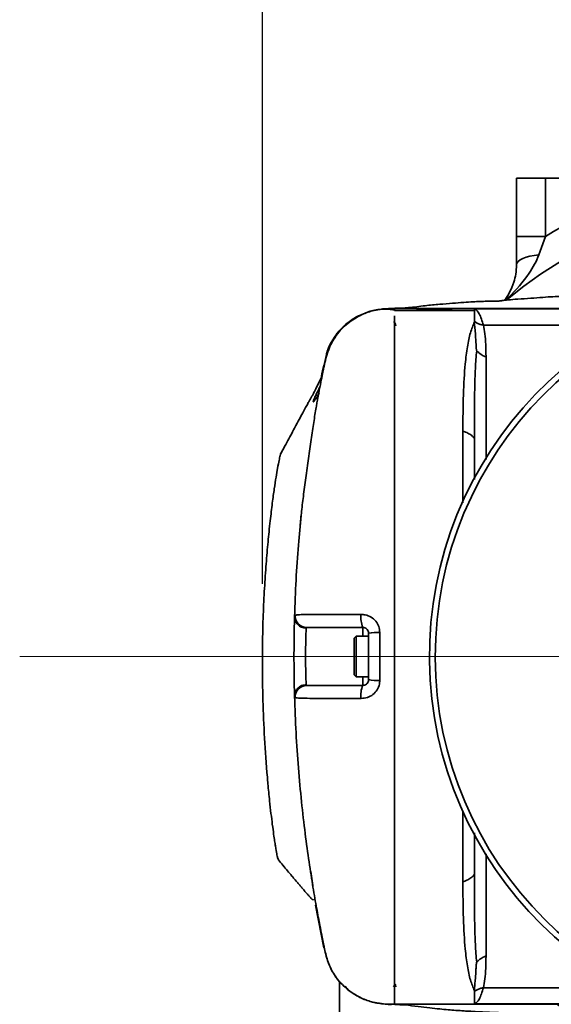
# Model space of a CAD drawing. Header units: millimetres. Extents: x 6316 to 18291, y -19059 to -9021.
# Tile 58 of 144: x 7746 to 7838, y -11853 to -11683. Entities that reach past the tile are written whole.
import ezdxf

# ---------------------------------------------------------------- set-up
doc = ezdxf.new("R2010")
doc.units = ezdxf.units.MM
doc.header["$LTSCALE"] = 10
doc.header["$PDSIZE"] = -1
doc.linetypes.add('CENTER', pattern=[50.8, 31.75, -6.35, 6.35, -6.35])
doc.layers.get('Defpoints').update_dxf_attribs({"true_color": 0x5e5e5e})
doc.layers.add('cen', color=2, linetype='CENTER', lineweight=18)
doc.layers.add('中心线层', color=1, linetype='CENTER')
doc.dimstyles.new('ISO-25', dxfattribs={"dimscale": 20, "dimtxt": 4, "dimasz": 3.05, "dimexe": 3, "dimexo": 0.625, "dimtad": 1, "dimdec": 0, "dimtxsty": 'Standard', "dimcen": 2.5, "dimclrd": 1, "dimclre": 1, "dimclrt": 4, "dimadec": 1, "dimazin": 2, "dimtfac": 1, "dimtdec": 0, "dimtmove": 0, "dimatfit": 0, "dimfxl": 1, "dimarcsym": 0})

# ---------------------------------------------------------------- blocks, each defined once
blk = doc.blocks.new('*D146')
at = {"layer": 'Defpoints', "color": 0, "linetype": 'ByBlock', "lineweight": 20, "transparency": 16777216}
for p in [(7975.41, -11645.57), (7787.82, -11792.73), (7975.41, -11792.73)]:
    blk.add_point(p, dxfattribs=at)
at = {"layer": '中心线层', "color": 1, "linetype": 'ByBlock', "lineweight": -2, "transparency": 16777216}
for p, q in [((7787.82, -11780.23), (7787.82, -11585.57)), ((7975.41, -11780.23), (7975.41, -11585.57)), ((7848.82, -11645.57), (7914.41, -11645.57))]:
    blk.add_line(p, q, dxfattribs=at)
at = {"layer": '中心线层', "color": 1, "linetype": 'ByBlock', "lineweight": 20, "transparency": 16777216}
for points in [[(7848.82, -11635.41), (7848.82, -11655.74), (7787.82, -11645.57)], [(7914.41, -11635.41), (7914.41, -11655.74), (7975.41, -11645.57)]]:
    blk.add_solid(points, dxfattribs=at)
at = {"layer": '中心线层', "color": 4, "linetype": 'ByBlock', "lineweight": 20, "transparency": 16777216, "insert": (7881.61, -11593.07), "char_height": 80, "attachment_point": 5}
blk.add_mtext('188', dxfattribs=at)

msp = doc.modelspace()

# ---------------------------------------------------------------- linework, layer by layer
at = {"color": 7, "linetype": 'Continuous', "lineweight": 35}
for p, q in [((7831.61, -11720.31), (7831.61, -11710.23)), ((7831.61, -11710.23), (7836.61, -11710.23)), ((7836.61, -11710.23), (7836.61, -11720.31)), ((7860.65, -11710.23), (7836.61, -11710.23)), ((7836.61, -11720.31), (7831.61, -11720.31)), ((7836.61, -11720.31), (7835.47, -11723.48)), ((7804.56, -11733.96), (7804.56, -11733.96)), ((7807.79, -11732.9), (7807.79, -11732.9)), ((7807.79, -11732.9), (7807.79, -11732.9)), ((7807.79, -11732.9), (7807.79, -11732.9)), ((7807.79, -11732.9), (7807.79, -11732.9)), ((7807.79, -11732.9), (7807.79, -11732.9)), ((7810.61, -11732.73), (7824.36, -11732.73)), ((7810.61, -11733.06), (7810.61, -11733)), ((7824.36, -11733.07), (7810.61, -11733.07)), ((7848.36, -11732.73), (7824.36, -11732.73)), ((7824.36, -11732.79), (7848.36, -11732.79)), ((7824.36, -11732.8), (7824.36, -11732.79)), ((7828.5, -11732.73), (7829.36, -11732.73)), ((7824.36, -11735.05), (7824.36, -11734.93)), ((7848.36, -11735.58), (7825.91, -11735.58)), ((7798.96, -11740.53), (7798.96, -11740.53)), ((7798.96, -11740.53), (7798.96, -11740.53)), ((7798.49, -11742.48), (7798.49, -11742.48)), ((7798.09, -11744.44), (7798.09, -11744.43)), ((7798.09, -11744.44), (7798.09, -11744.44)), ((7798.09, -11744.44), (7798.09, -11744.44)), ((7798.09, -11744.44), (7798.09, -11744.44)), ((7798.09, -11744.44), (7798.09, -11744.44)), ((7795.44, -11787.73), (7795.36, -11787.84)), ((7805.11, -11789.23), (7805.11, -11787.73)), ((7803.96, -11789.23), (7803.61, -11789.58)), ((7803.61, -11792.57), (7803.61, -11789.58)), ((7806.11, -11789.23), (7803.96, -11789.23)), ((7803.96, -11789.23), (7803.96, -11792.55)), ((7806.11, -11796.73), (7806.11, -11788.73)), ((7803.61, -11795.88), (7803.61, -11792.57)), ((7803.96, -11792.55), (7803.96, -11796.23)), ((7803.61, -11795.88), (7803.96, -11796.23)), ((7803.96, -11796.23), (7806.11, -11796.23)), ((7805.11, -11797.73), (7805.11, -11796.23)), ((7795.36, -11797.61), (7795.44, -11797.73)), ((7790.58, -11827.83), (7790.57, -11827.83)), ((7796.11, -11829.75), (7796.16, -11830.1)), ((7796.16, -11829.8), (7796.5, -11832.25)), ((7796.97, -11835.61), (7798.39, -11842.98)), ((7796.97, -11835.61), (7796.97, -11835.61)), ((7797.07, -11835.61), (7797.07, -11835.61)), ((7797.07, -11835.61), (7797.07, -11835.61)), ((7797.17, -11836.2), (7797.17, -11836.19)), ((7798.39, -11842.98), (7798.39, -11842.98)), ((7798.49, -11842.98), (7798.49, -11842.98)), ((7824.36, -11850.52), (7824.36, -11850.4)), ((7825.92, -11849.87), (7848.36, -11849.87)), ((7807.79, -11852.55), (7807.79, -11852.55)), ((7807.79, -11852.55), (7807.79, -11852.55)), ((7807.79, -11852.55), (7807.79, -11852.55)), ((7807.79, -11852.55), (7807.79, -11852.55)), ((7810.61, -11852.73), (7810.61, -11852.73)), ((7810.61, -11852.73), (7824.36, -11852.73)), ((7824.36, -11852.66), (7824.36, -11852.65)), ((7848.36, -11852.66), (7824.36, -11852.66)), ((7848.36, -11852.73), (7824.36, -11852.73))]:
    msp.add_line(p, q, dxfattribs=at)
at = {"color": 7, "linetype": 'Continuous', "lineweight": 35, "flags": 128}
for points in [[(7835.47, -11723.48), (7834.68, -11723.57), (7833.94, -11723.7), (7833.27, -11723.88), (7832.69, -11724.1), (7832.23, -11724.35), (7831.89, -11724.62), (7831.68, -11724.91), (7831.61, -11725.2)], [(7810.61, -11732.73), (7810.61, -11732.73)], [(7810.61, -11732.73), (7810.61, -11732.73)], [(7824.36, -11735.05), (7824.38, -11735.49), (7824.42, -11736), (7824.47, -11736.54), (7824.52, -11737.15), (7824.54, -11737.42), (7824.56, -11737.72), (7824.59, -11738.07), (7824.61, -11738.47), (7824.65, -11738.97), (7824.66, -11739.12), (7824.66, -11739.16), (7824.66, -11739.18), (7824.66, -11739.19), (7824.66, -11739.19), (7824.66, -11739.19), (7824.66, -11739.19), (7824.66, -11739.19), (7824.66, -11739.19), (7824.66, -11739.19), (7824.66, -11739.19), (7824.66, -11739.19), (7824.66, -11739.19), (7824.67, -11739.33), (7824.68, -11739.46), (7824.69, -11739.57), (7824.72, -11739.87), (7824.74, -11739.96), (7824.75, -11739.98), (7824.75, -11739.99), (7824.75, -11739.99), (7824.75, -11739.99), (7824.75, -11739.99)], [(7810.69, -11849.25), (7810.74, -11849.34), (7810.81, -11849.72)], [(7810.61, -11852.73), (7810.61, -11852.73)], [(7810.61, -11852.73), (7810.61, -11852.73)]]:
    msp.add_lwpolyline(points, dxfattribs=at)
at = {"color": 7, "linetype": 'Continuous', "lineweight": 35}
for centre, radius, start, end in [((7881.11, -11792.73), 85, 103.9306, 121.5693), ((7881.11, -11792.73), 80, 50.4481, 129.6372), ((7881.61, -11792.73), 65, 91.3223, 88.6777), ((7881.61, -11792.73), 64, 90.2935, 89.7065), ((7809.81, -11735.73), 1, 359.7048, 52.6073), ((8049.91, -11794.77), 256.9, 168.2542, 168.7003), ((7795.45, -11785.74), 1.99, 176.7529, 269.6107), ((7809.19, -11786.08), 4.39, 172.1561, 201.9748), ((7807.58, -11795.64), 7.06, 86.1615, 101.9875), ((7807.58, -11789.8), 7.08, 258.0372, 273.8307), ((7795.45, -11799.72), 1.99, 90.3886, 183.2495), ((7809.18, -11799.37), 4.39, 158.0168, 187.8512), ((7796.22, -11835.76), 0.857, 9.9779, 10.1089)]:
    msp.add_arc(centre, radius, start, end, dxfattribs=at)
for points, knots in [([(7831.61, -11725.2), (7831.61, -11724.42), (7831.61, -11722.83), (7831.61, -11721.16), (7831.61, -11720.31)], [0, 0, 0, 0, 0.491769, 1, 1, 1, 1]), ([(7835.47, -11723.48), (7835.24, -11724.03), (7834.76, -11725.14), (7833.12, -11727.68), (7831.41, -11729.72), (7829.91, -11731.12), (7829.73, -11731.29)], [0, 0, 0, 0, 0.179293, 0.36196, 0.922838, 1, 1, 1, 1]), ([(7829.51, -11731.31), (7829.83, -11730.87), (7830.49, -11729.95), (7831.12, -11728.4), (7831.53, -11726.82), (7831.58, -11725.74), (7831.61, -11725.2)], [0, 0, 0, 0, 0.283396, 0.5890953, 0.7949355, 1, 1, 1, 1]), ([(7841.8, -11730.77), (7841.8, -11730.75), (7841.85, -11730.65), (7841.32, -11730.68), (7840.56, -11730.62), (7839.42, -11730.61), (7837.96, -11730.67), (7836.19, -11730.79), (7834.14, -11730.95), (7831.89, -11731.1), (7830.23, -11731.23), (7829.25, -11731.33), (7828.9, -11731.4), (7828.67, -11731.44), (7828.39, -11731.46), (7828.17, -11731.47), (7827.95, -11731.47), (7827.76, -11731.47), (7827.56, -11731.47), (7827.28, -11731.46), (7826.75, -11731.47), (7826.05, -11731.48), (7825.14, -11731.52), (7823.91, -11731.58), (7822.36, -11731.68), (7820.45, -11731.82), (7818.25, -11732), (7815.71, -11732.24), (7813.19, -11732.61), (7811.43, -11732.66), (7810.64, -11732.69)], [0, 0, 0, 0, 0.01559, 0.074097, 0.133079, 0.19906, 0.263754, 0.327432, 0.390327, 0.451023, 0.50357, 0.547486, 0.564005, 0.576795, 0.581506, 0.585234, 0.588223, 0.589583, 0.590944, 0.593889, 0.59753, 0.608106, 0.623873, 0.645141, 0.682278, 0.729633, 0.787433, 0.855986, 0.935492, 1, 1, 1, 1]), ([(7804.94, -11733.78), (7804.1, -11734.24), (7802.44, -11735.17), (7800.46, -11737.32), (7799.06, -11739.88), (7798.64, -11741.78), (7798.44, -11742.72)], [0, 0, 0, 0, 0.252042, 0.503821, 0.753549, 1, 1, 1, 1]), ([(7804.53, -11733.94), (7804.48, -11733.96), (7803.77, -11734.24), (7802.55, -11735.14), (7800.95, -11736.59), (7799.72, -11738.37), (7799.05, -11739.78), (7798.86, -11740.57), (7798.84, -11740.67)], [0, 0, 0, 0, 0.017451, 0.254253, 0.492128, 0.72912, 0.966904, 1, 1, 1, 1]), ([(7804.1, -11734.18), (7803.58, -11734.49), (7802.44, -11735.17), (7800.96, -11736.6), (7799.85, -11738.17), (7799.22, -11739.45), (7799.01, -11740.13), (7798.94, -11740.35)], [0, 0, 0, 0, 0.220289, 0.482042, 0.742826, 0.915805, 1, 1, 1, 1]), ([(7804.56, -11733.97), (7804.53, -11733.98), (7803.83, -11734.26), (7803.13, -11734.72), (7802.58, -11735.25), (7802.54, -11735.28)], [0, 0, 0, 0, 0.046382, 0.936285, 1, 1, 1, 1]), ([(7810.61, -11732.73), (7809.91, -11732.73), (7808.51, -11732.75), (7806.44, -11733.12), (7805.18, -11733.69), (7804.56, -11733.97)], [0, 0, 0, 0, 0.336884, 0.673442, 1, 1, 1, 1]), ([(7806.38, -11733.24), (7806.3, -11733.26), (7805.93, -11733.36), (7805.28, -11733.6), (7804.75, -11733.88), (7804.57, -11733.97)], [0, 0, 0, 0, 0.141636, 0.700736, 1, 1, 1, 1]), ([(7807.29, -11733), (7806.98, -11733.05), (7806.42, -11733.15), (7805.89, -11733.38), (7805.65, -11733.49)], [0, 0, 0, 0, 0.5403611, 1, 1, 1, 1]), ([(7807.79, -11732.9), (7807.76, -11732.91), (7807.73, -11732.91), (7807.48, -11732.96), (7807.16, -11733.01), (7806.71, -11733.14), (7806.55, -11733.19)], [0, 0, 0, 0, 0.326647, 0.378382, 0.774361, 1, 1, 1, 1]), ([(7810.71, -11733.02), (7810.14, -11732.93), (7809, -11732.75), (7807.84, -11732.92), (7807.27, -11733)], [0, 0, 0, 0, 0.50635, 1, 1, 1, 1]), ([(7807.29, -11733), (7807.94, -11732.89), (7808.98, -11732.73), (7810.03, -11732.73), (7810.43, -11732.73)], [0, 0, 0, 0, 0.620076, 1, 1, 1, 1]), ([(7810.61, -11850.28), (7810.61, -11849.92), (7810.61, -11848.96), (7810.61, -11846.57), (7810.61, -11843.26), (7810.61, -11839.28), (7810.61, -11834.71), (7810.61, -11829.62), (7810.61, -11824.06), (7810.61, -11818.1), (7810.61, -11811.82), (7810.61, -11805.43), (7810.61, -11799.04), (7810.61, -11792.77), (7810.61, -11786.52), (7810.61, -11780.38), (7810.61, -11774.2), (7810.61, -11768.06), (7810.61, -11762.06), (7810.61, -11756.44), (7810.61, -11751.29), (7810.61, -11746.67), (7810.61, -11742.62), (7810.61, -11739.2), (7810.61, -11736.5), (7810.61, -11734.72), (7810.61, -11734.17), (7810.61, -11733.99)], [0, 0, 0, 0, 0.025095, 0.067265, 0.10957, 0.15174, 0.193909, 0.236212, 0.278382, 0.320567, 0.362887, 0.405073, 0.444598, 0.484123, 0.522919, 0.561818, 0.600612, 0.642795, 0.685113, 0.727295, 0.769459, 0.811757, 0.85392, 0.896083, 0.93838, 0.980542, 1, 1, 1, 1]), ([(7810.61, -11848.26), (7810.61, -11848.22), (7810.61, -11847.35), (7810.61, -11844.75), (7810.61, -11840.45), (7810.61, -11835.24), (7810.61, -11829.32), (7810.61, -11822.77), (7810.61, -11815.72), (7810.61, -11808.26), (7810.61, -11800.54), (7810.61, -11792.69), (7810.61, -11784.84), (7810.61, -11777.13), (7810.61, -11769.68), (7810.61, -11762.62), (7810.61, -11756.08), (7810.61, -11750.17), (7810.61, -11744.98), (7810.61, -11740.6), (7810.61, -11737.16), (7810.61, -11734.93), (7810.61, -11734.24), (7810.61, -11734.01)], [0, 0, 0, 0, 0.002294, 0.053664, 0.104669, 0.155926, 0.20711, 0.258156, 0.309515, 0.360536, 0.411727, 0.462975, 0.513986, 0.565259, 0.61637, 0.667497, 0.718772, 0.769765, 0.821027, 0.872201, 0.923219, 0.974575, 1, 1, 1, 1]), ([(7810.79, -11732.73), (7811.59, -11732.73), (7813.12, -11732.73), (7815.47, -11732.78), (7817.62, -11732.87), (7819.34, -11732.98), (7820.1, -11733.05), (7820.35, -11733.07)], [0, 0, 0, 0, 0.2644978, 0.5070492, 0.7171727, 0.9047444, 1, 1, 1, 1]), ([(7821.39, -11733.07), (7820.82, -11733.03), (7819.14, -11732.91), (7817.45, -11732.86), (7816.33, -11732.82)], [0, 0, 0, 0, 0.340218, 1, 1, 1, 1]), ([(7824.36, -11734.93), (7824.36, -11734.39), (7824.36, -11733.3), (7824.36, -11732.96), (7824.36, -11732.8)], [0, 0, 0, 0, 0.5077378, 1, 1, 1, 1]), ([(7824.36, -11732.8), (7824.36, -11732.8), (7824.36, -11732.8), (7824.36, -11732.8), (7824.36, -11732.8), (7824.37, -11732.8), (7824.38, -11732.8), (7824.41, -11732.81), (7824.7, -11732.95), (7825.26, -11733.52), (7825.69, -11734.87), (7825.91, -11735.58)], [0, 0, 0, 0, 0.0000126, 0.0000926, 0.0003041, 0.0010921, 0.0041321, 0.0160748, 0.0634161, 0.502904, 1, 1, 1, 1]), ([(7829.36, -11732.73), (7829.42, -11732.73), (7829.55, -11732.73), (7830.68, -11732.73), (7832.75, -11732.73), (7834.73, -11732.73), (7835.72, -11732.73)], [0, 0, 0, 0, 0.195744, 0.396596, 0.695805, 1, 1, 1, 1]), ([(7835.72, -11732.73), (7836.84, -11732.73), (7839.09, -11732.73), (7841.75, -11732.73), (7843.34, -11732.73), (7844, -11732.73), (7844.23, -11732.73), (7844.32, -11732.73), (7844.34, -11732.73), (7844.35, -11732.73)], [0, 0, 0, 0, 0.307277, 0.615348, 0.815386, 0.910134, 0.957768, 0.981121, 1, 1, 1, 1]), ([(7822.36, -11753.92), (7822.38, -11751.75), (7822.41, -11747.41), (7822.7, -11742.71), (7823.13, -11739.27), (7823.63, -11736.82), (7824.12, -11735.64), (7824.36, -11735.05)], [0, 0, 0, 0, 0.250127, 0.500055, 0.66664, 0.833293, 1, 1, 1, 1]), ([(7824.36, -11734.93), (7824.44, -11734.99), (7824.66, -11735.17), (7825.09, -11735.35), (7825.53, -11735.53), (7825.81, -11735.57), (7825.91, -11735.58)], [0, 0, 0, 0, 0.17434, 0.5, 0.82566, 1, 1, 1, 1]), ([(7825.91, -11735.58), (7826.01, -11736.07), (7826.2, -11737.08), (7826.33, -11738.89), (7826.35, -11740.31), (7826.36, -11741.02)], [0, 0, 0, 0, 0.320204, 0.660702, 1, 1, 1, 1]), ([(7799.16, -11740.05), (7799.11, -11740.16), (7798.76, -11740.93), (7798.61, -11741.76), (7798.49, -11742.48)], [0, 0, 0, 0, 0.147464, 1, 1, 1, 1]), ([(7824.75, -11740), (7824.67, -11740.99), (7824.49, -11742.97), (7824.39, -11746.77), (7824.37, -11750.34), (7824.36, -11753.28), (7824.36, -11754.62), (7824.36, -11755.21)], [0, 0, 0, 0, 0.251421, 0.5021, 0.781224, 0.903856, 1, 1, 1, 1]), ([(7824.75, -11740), (7824.88, -11740.12), (7825.21, -11740.45), (7825.7, -11740.78), (7826.13, -11740.99), (7826.3, -11741.01), (7826.36, -11741.02)], [0, 0, 0, 0, 0.283958, 0.75841, 0.908564, 1, 1, 1, 1]), ([(7826.36, -11741.02), (7826.36, -11742.48), (7826.36, -11745.4), (7826.36, -11750.77), (7826.36, -11755.25), (7826.36, -11758.1), (7826.36, -11758.77)], [0, 0, 0, 0, 0.302522, 0.605045, 0.907567, 1, 1, 1, 1]), ([(7797.34, -11748.39), (7797.47, -11747.68), (7797.74, -11746.2), (7798.05, -11744.61), (7798.3, -11743.38), (7798.46, -11742.62), (7798.48, -11742.52), (7798.49, -11742.48)], [0, 0, 0, 0, 0.187487, 0.390617, 0.593746, 0.796873, 1, 1, 1, 1]), ([(7798.49, -11742.48), (7798.49, -11742.48), (7798.5, -11742.42), (7798.51, -11742.37), (7798.52, -11742.32)], [0, 0, 0, 0, 0.0003686, 1, 1, 1, 1]), ([(7798.09, -11744.44), (7798.09, -11744.44), (7797.97, -11744.68), (7797.46, -11745.69), (7796.86, -11746.89), (7796.6, -11747.41), (7796.55, -11747.5)], [0, 0, 0, 0, 0.000014, 0.19744, 0.862004, 1, 1, 1, 1]), ([(7797.55, -11747.39), (7797.53, -11747.42), (7797.32, -11747.78), (7796.91, -11748.47), (7796.62, -11748.85), (7796.56, -11748.79), (7796.73, -11748.3), (7797.19, -11747.28), (7797.61, -11746.42), (7797.8, -11746.04), (7797.82, -11746)], [0, 0, 0, 0, 0.0134694, 0.1686214, 0.3841715, 0.4802175, 0.6711776, 0.8618259, 0.9857223, 1, 1, 1, 1]), ([(7796.55, -11747.5), (7796.51, -11747.57), (7796.43, -11747.71), (7796.3, -11747.94), (7796.16, -11748.18), (7796.02, -11748.42), (7795.77, -11748.88), (7795.41, -11749.54), (7794.95, -11750.39), (7794.38, -11751.44), (7793.75, -11752.61), (7793.08, -11753.86), (7792.41, -11755.09), (7791.73, -11756.37), (7791.24, -11757.28), (7791.03, -11757.66)], [0, 0, 0, 0, 0.116192, 0.234988, 0.354346, 0.472331, 0.580634, 0.677102, 0.760795, 0.831286, 0.88885, 0.924354, 0.954429, 0.980743, 1, 1, 1, 1]), ([(7797.47, -11747.62), (7797.36, -11748.21), (7797.15, -11749.37), (7796.73, -11751.91), (7796.28, -11754.82), (7795.82, -11758.03), (7795.36, -11761.34), (7794.94, -11764.56), (7794.58, -11767.51), (7794.39, -11769.43), (7794.31, -11770.29)], [0, 0, 0, 0, 0.157515, 0.308297, 0.452335, 0.589475, 0.716776, 0.827609, 0.921772, 1, 1, 1, 1]), ([(7797.61, -11747.27), (7797.58, -11747.33), (7797.46, -11747.54), (7797.37, -11747.68), (7797.31, -11747.78)], [0, 0, 0, 0, 0.258311, 1, 1, 1, 1]), ([(7824.36, -11755.21), (7824.35, -11755.17), (7824.33, -11755.06), (7824.08, -11754.78), (7823.6, -11754.41), (7823.02, -11754.1), (7822.59, -11753.94), (7822.42, -11753.92), (7822.36, -11753.92)], [0, 0, 0, 0, 0.063848, 0.168698, 0.5, 0.831302, 0.936152, 1, 1, 1, 1]), ([(7822.36, -11766.26), (7822.36, -11766.04), (7822.36, -11763.66), (7822.36, -11759.44), (7822.36, -11755.75), (7822.36, -11753.92)], [0, 0, 0, 0, 0.050316, 0.526143, 1, 1, 1, 1]), ([(7824.36, -11755.21), (7824.36, -11756.96), (7824.36, -11759.19), (7824.36, -11761.7), (7824.36, -11762.24)], [0, 0, 0, 0, 0.782154, 1, 1, 1, 1]), ([(7789.16, -11769.33), (7789.29, -11768.29), (7789.53, -11766.19), (7789.88, -11763.73), (7790.18, -11761.74), (7790.46, -11760.08), (7790.7, -11758.84), (7790.89, -11758.05), (7791, -11757.71), (7791.03, -11757.68), (7791.04, -11757.67)], [0, 0, 0, 0, 0.119976, 0.239972, 0.362731, 0.485515, 0.641951, 0.79843, 0.9563, 1, 1, 1, 1]), ([(7788.67, -11813.57), (7788.49, -11811.31), (7788.14, -11806.78), (7787.88, -11800.21), (7787.78, -11793.89), (7787.86, -11788.18), (7788.05, -11783.16), (7788.31, -11778.74), (7788.62, -11774.75), (7788.91, -11771.64), (7789.1, -11769.96), (7789.16, -11769.33)], [0, 0, 0, 0, 0.120694, 0.241392, 0.366364, 0.491326, 0.600183, 0.709046, 0.821195, 0.93336, 1, 1, 1, 1]), ([(7793.36, -11785.83), (7793.44, -11783.73), (7793.59, -11779.53), (7793.99, -11773.66), (7794.33, -11770.09), (7794.5, -11768.4)], [0, 0, 0, 0, 0.34528, 0.690561, 1, 1, 1, 1]), ([(7793.36, -11799.63), (7793.36, -11799.38), (7793.34, -11798.89), (7793.3, -11797.26), (7793.27, -11795.17), (7793.26, -11792.79), (7793.27, -11790.41), (7793.3, -11788.3), (7793.34, -11786.6), (7793.36, -11786.09), (7793.36, -11785.83)], [0, 0, 0, 0, 0.123742, 0.247787, 0.372192, 0.496797, 0.621362, 0.745716, 0.869783, 1, 1, 1, 1]), ([(7793.36, -11785.83), (7793.36, -11785.83), (7793.37, -11785.7), (7793.42, -11785.66), (7793.47, -11785.62)], [0, 0, 0, 0, 0.000033, 1, 1, 1, 1]), ([(7793.47, -11785.62), (7793.66, -11785.59), (7794.09, -11785.52), (7795.78, -11785.5), (7797.75, -11785.49), (7799.96, -11785.49), (7802.33, -11785.48), (7804, -11785.48), (7804.83, -11785.48)], [0, 0, 0, 0, 0.1413687, 0.3118738, 0.4823534, 0.6529713, 0.8263755, 1, 1, 1, 1]), ([(7804.83, -11785.48), (7805.07, -11785.5), (7805.67, -11785.53), (7806.58, -11785.9), (7807.4, -11786.6), (7807.95, -11787.54), (7808.02, -11788.24), (7808.05, -11788.59)], [0, 0, 0, 0, 0.1444146, 0.363972, 0.5784676, 0.7896751, 1, 1, 1, 1]), ([(7795.36, -11787.84), (7795.35, -11788.02), (7795.34, -11788.38), (7795.3, -11789.59), (7795.27, -11791.08), (7795.26, -11792.77), (7795.27, -11794.46), (7795.3, -11795.94), (7795.34, -11797.1), (7795.35, -11797.44), (7795.36, -11797.61)], [0, 0, 0, 0, 0.130675, 0.254879, 0.379034, 0.503185, 0.627382, 0.751605, 0.875804, 1, 1, 1, 1]), ([(7805.11, -11787.73), (7804.37, -11787.73), (7802.9, -11787.73), (7800.8, -11787.73), (7798.86, -11787.73), (7797.2, -11787.73), (7795.87, -11787.73), (7795.56, -11787.73), (7795.44, -11787.73)], [0, 0, 0, 0, 0.185373, 0.37048, 0.552431, 0.73421, 0.89241, 1, 1, 1, 1]), ([(7806.11, -11788.73), (7806.1, -11788.61), (7806.08, -11788.39), (7805.9, -11788.09), (7805.65, -11787.86), (7805.37, -11787.74), (7805.18, -11787.73), (7805.11, -11787.73)], [0, 0, 0, 0, 0.209828, 0.422522, 0.638381, 0.857286, 1, 1, 1, 1]), ([(7808.05, -11788.59), (7808.05, -11789.92), (7808.05, -11792.68), (7808.05, -11795.44), (7808.05, -11796.86)], [0, 0, 0, 0, 0.483362, 1, 1, 1, 1]), ([(7808.05, -11796.86), (7808.04, -11797.08), (7808, -11797.65), (7807.63, -11798.52), (7806.91, -11799.33), (7805.93, -11799.87), (7805.2, -11799.94), (7804.83, -11799.97)], [0, 0, 0, 0, 0.130946, 0.343012, 0.55759, 0.776422, 1, 1, 1, 1]), ([(7805.11, -11797.73), (7805.22, -11797.71), (7805.45, -11797.69), (7805.75, -11797.52), (7805.98, -11797.26), (7806.1, -11796.98), (7806.11, -11796.8), (7806.11, -11796.73)], [0, 0, 0, 0, 0.221388, 0.440453, 0.65673, 0.869722, 1, 1, 1, 1]), ([(7795.44, -11797.73), (7795.45, -11797.73), (7795.53, -11797.73), (7795.94, -11797.73), (7797.02, -11797.73), (7798.49, -11797.73), (7800.39, -11797.73), (7802.6, -11797.73), (7804.28, -11797.73), (7805.11, -11797.73)], [0, 0, 0, 0, 0.019644, 0.115018, 0.241439, 0.410419, 0.579651, 0.789679, 1, 1, 1, 1]), ([(7798.49, -11842.98), (7798.48, -11842.93), (7798.46, -11842.84), (7798.3, -11842.07), (7798.06, -11840.86), (7797.69, -11838.98), (7797.18, -11836.29), (7796.54, -11832.61), (7795.86, -11828.27), (7795.18, -11823.33), (7794.55, -11817.87), (7794.01, -11812.03), (7793.59, -11805.93), (7793.44, -11801.73), (7793.36, -11799.63)], [0, 0, 0, 0, 0.068524, 0.137048, 0.205572, 0.274098, 0.365436, 0.456777, 0.548119, 0.63946, 0.730802, 0.822142, 0.911071, 1, 1, 1, 1]), ([(7793.47, -11799.83), (7793.42, -11799.79), (7793.37, -11799.75), (7793.36, -11799.63), (7793.36, -11799.63)], [0, 0, 0, 0, 0.9999668, 1, 1, 1, 1]), ([(7804.83, -11799.97), (7803.89, -11799.97), (7802, -11799.97), (7799.49, -11799.97), (7797.33, -11799.96), (7795.59, -11799.96), (7794.2, -11799.93), (7793.62, -11799.87), (7793.49, -11799.83), (7793.47, -11799.83)], [0, 0, 0, 0, 0.19695, 0.393658, 0.552988, 0.712113, 0.84954, 0.975007, 1, 1, 1, 1]), ([(7790.57, -11827.83), (7790.53, -11827.77), (7790.48, -11827.69), (7790.3, -11826.86), (7790.13, -11825.85), (7789.93, -11824.59), (7789.76, -11823.43), (7789.55, -11821.87), (7789.3, -11819.85), (7789.03, -11817.39), (7788.82, -11815.25), (7788.7, -11813.95), (7788.67, -11813.57)], [0, 0, 0, 0, 0.298711, 0.450475, 0.601818, 0.66293, 0.725015, 0.78917, 0.843603, 0.898155, 0.970786, 1, 1, 1, 1]), ([(7822.36, -11831.54), (7822.36, -11829.7), (7822.36, -11826.02), (7822.36, -11821.85), (7822.36, -11819.53), (7822.36, -11819.35)], [0, 0, 0, 0, 0.480655, 0.959891, 1, 1, 1, 1]), ([(7824.36, -11823.16), (7824.36, -11823.72), (7824.36, -11826.25), (7824.36, -11828.5), (7824.36, -11830.25)], [0, 0, 0, 0, 0.223002, 1, 1, 1, 1]), ([(7826.36, -11826.77), (7826.36, -11827.41), (7826.36, -11830.23), (7826.36, -11834.68), (7826.36, -11840.05), (7826.36, -11842.98), (7826.36, -11844.44)], [0, 0, 0, 0, 0.08907, 0.392714, 0.696357, 1, 1, 1, 1]), ([(7790.58, -11827.83), (7790.84, -11828.14), (7791.49, -11828.92), (7792.25, -11829.82), (7792.96, -11830.67), (7793.56, -11831.37), (7794.07, -11831.98), (7794.49, -11832.48), (7794.83, -11832.87), (7795.08, -11833.17), (7795.37, -11833.51), (7795.65, -11833.82), (7795.98, -11834.19), (7796.19, -11834.43), (7796.33, -11834.59), (7796.41, -11834.67), (7796.43, -11834.67), (7796.46, -11834.67), (7796.49, -11834.67), (7796.52, -11834.68), (7796.56, -11834.68), (7796.6, -11834.67), (7796.64, -11834.71), (7796.65, -11834.67), (7796.65, -11834.67)], [0, 0, 0, 0, 0.004241, 0.010701, 0.019286, 0.030523, 0.044407, 0.061167, 0.080717, 0.102844, 0.12724, 0.22699, 0.314946, 0.400288, 0.473473, 0.54341, 0.610255, 0.67601, 0.739158, 0.801788, 0.863989, 0.925855, 0.987487, 1, 1, 1, 1]), ([(7824.36, -11830.25), (7824.35, -11830.29), (7824.33, -11830.4), (7824.08, -11830.68), (7823.6, -11831.05), (7823.02, -11831.36), (7822.59, -11831.52), (7822.42, -11831.54), (7822.36, -11831.54)], [0, 0, 0, 0, 0.063848, 0.168698, 0.5, 0.831302, 0.936152, 1, 1, 1, 1]), ([(7824.36, -11830.25), (7824.36, -11831.76), (7824.36, -11834.78), (7824.4, -11838.83), (7824.49, -11842.48), (7824.67, -11844.47), (7824.75, -11845.46)], [0, 0, 0, 0, 0.2486, 0.497883, 0.748575, 1, 1, 1, 1]), ([(7824.36, -11850.4), (7824.12, -11849.81), (7823.63, -11848.63), (7823.13, -11846.18), (7822.7, -11842.75), (7822.41, -11838.04), (7822.38, -11833.71), (7822.36, -11831.54)], [0, 0, 0, 0, 0.166684, 0.333339, 0.499933, 0.749834, 1, 1, 1, 1]), ([(7797.15, -11836.08), (7797.15, -11836.08), (7797.15, -11836.08), (7797.15, -11836.09), (7797.17, -11836.15), (7797.17, -11836.16)], [0, 0, 0, 0, 0.0671164, 0.8564269, 1, 1, 1, 1]), ([(7797.67, -11838.88), (7797.65, -11838.77), (7797.49, -11837.96), (7797.32, -11836.99), (7797.18, -11836.21), (7797.17, -11836.2), (7797.17, -11836.2)], [0, 0, 0, 0, 0.075907, 0.537409, 0.989665, 1, 1, 1, 1]), ([(7810.61, -11852.73), (7809.97, -11852.72), (7808.65, -11852.71), (7806.61, -11852.36), (7804.56, -11851.58), (7802.63, -11850.35), (7800.98, -11848.77), (7799.72, -11846.94), (7798.92, -11844.98), (7798.63, -11843.63), (7798.49, -11842.98)], [0, 0, 0, 0, 0.112799, 0.231335, 0.360606, 0.495172, 0.629766, 0.759382, 0.882145, 1, 1, 1, 1]), ([(7798.49, -11842.98), (7798.49, -11842.98), (7798.5, -11843.03), (7798.51, -11843.08), (7798.52, -11843.14)], [0, 0, 0, 0, 0.000369, 1, 1, 1, 1]), ([(7798.52, -11843.14), (7798.7, -11843.91), (7799.05, -11845.49), (7800.34, -11848.08), (7802.16, -11850.04), (7803.68, -11850.98), (7804.13, -11851.26)], [0, 0, 0, 0, 0.23325, 0.473838, 0.842934, 1, 1, 1, 1]), ([(7824.75, -11845.46), (7824.88, -11845.33), (7825.21, -11845), (7825.7, -11844.67), (7826.13, -11844.47), (7826.3, -11844.44), (7826.36, -11844.44)], [0, 0, 0, 0, 0.283957, 0.75841, 0.908564, 1, 1, 1, 1]), ([(7826.36, -11844.44), (7826.35, -11845.14), (7826.33, -11846.56), (7826.21, -11848.37), (7826.01, -11849.38), (7825.92, -11849.87)], [0, 0, 0, 0, 0.338713, 0.678974, 1, 1, 1, 1]), ([(7824.75, -11845.46), (7824.75, -11845.46), (7824.75, -11845.46), (7824.75, -11845.46), (7824.75, -11845.47), (7824.74, -11845.48), (7824.73, -11845.52), (7824.71, -11845.66), (7824.69, -11845.85), (7824.67, -11846.07), (7824.67, -11846.2), (7824.66, -11846.35), (7824.63, -11846.69), (7824.6, -11847.21), (7824.56, -11847.81), (7824.52, -11848.32), (7824.48, -11848.79), (7824.44, -11849.23), (7824.41, -11849.66), (7824.37, -11850.06), (7824.36, -11850.3), (7824.36, -11850.4)], [0, 0, 0, 0, 0.000137, 0.00028, 0.000604, 0.001499, 0.004562, 0.01626, 0.062511, 0.090108, 0.125024, 0.129362, 0.161745, 0.298865, 0.40837, 0.500023, 0.603968, 0.702659, 0.787937, 0.909794, 1, 1, 1, 1]), ([(7801.11, -11895.51), (7801.11, -11893.81), (7801.11, -11890.5), (7801.11, -11885.47), (7801.11, -11880.47), (7801.11, -11875.49), (7801.11, -11869.01), (7801.11, -11861.1), (7801.11, -11853.84), (7801.11, -11849.85), (7801.11, -11848.9)], [0, 0, 0, 0, 0.107516, 0.20975, 0.319071, 0.42577, 0.527795, 0.734216, 0.936594, 1, 1, 1, 1]), ([(7802.06, -11849.6), (7802.3, -11849.88), (7802.88, -11850.56), (7803.66, -11851), (7804.13, -11851.26)], [0, 0, 0, 0, 0.399749, 1, 1, 1, 1]), ([(7810.41, -11849.71), (7810.51, -11849.61), (7810.62, -11849.52), (7810.65, -11849.38), (7810.65, -11849.37)], [0, 0, 0, 0, 0.915007, 1, 1, 1, 1]), ([(7804.13, -11851.26), (7804.46, -11851.44), (7805.13, -11851.79), (7806.15, -11852.17), (7807.04, -11852.41), (7807.61, -11852.52), (7807.78, -11852.55), (7807.79, -11852.55), (7807.79, -11852.55)], [0, 0, 0, 0, 0.204731, 0.419259, 0.62391, 0.816188, 0.970223, 1, 1, 1, 1]), ([(7810.61, -11852.73), (7810.61, -11852.61), (7810.61, -11852.37), (7810.61, -11851.4), (7810.61, -11850.41), (7810.61, -11850.28)], [0, 0, 0, 0, 0.465885, 0.928032, 1, 1, 1, 1]), ([(7824.36, -11850.52), (7824.44, -11850.46), (7824.66, -11850.28), (7825.09, -11850.1), (7825.53, -11849.92), (7825.81, -11849.88), (7825.92, -11849.87)], [0, 0, 0, 0, 0.174337, 0.5, 0.825663, 1, 1, 1, 1]), ([(7825.92, -11849.87), (7825.69, -11850.59), (7825.36, -11851.67), (7824.83, -11852.35), (7824.56, -11852.57), (7824.42, -11852.64), (7824.38, -11852.65), (7824.37, -11852.65), (7824.36, -11852.65), (7824.36, -11852.65), (7824.36, -11852.65), (7824.36, -11852.65), (7824.36, -11852.65), (7824.36, -11852.65)], [0, 0, 0, 0, 0.498767, 0.749239, 0.936786, 0.983932, 0.995846, 0.998889, 0.999684, 0.9999, 0.999964, 0.999985, 1, 1, 1, 1]), ([(7824.36, -11852.65), (7824.36, -11852.49), (7824.36, -11852.15), (7824.36, -11851.07), (7824.36, -11850.52)], [0, 0, 0, 0, 0.491999, 1, 1, 1, 1]), ([(7807.81, -11852.51), (7808.01, -11852.55), (7808.93, -11852.77), (7809.87, -11852.74), (7810.61, -11852.73)], [0, 0, 0, 0, 0.2198831, 1, 1, 1, 1]), ([(7810.64, -11852.76), (7811.24, -11852.78), (7812.62, -11852.81), (7814.56, -11853.13), (7816.56, -11853.35), (7818.28, -11853.52), (7819.76, -11853.66), (7821.02, -11853.76), (7822.07, -11853.83), (7822.92, -11853.89), (7823.99, -11853.95), (7825.17, -11854.02), (7826.99, -11854.1), (7828.65, -11854.17), (7830.16, -11854.25), (7831.73, -11854.34), (7833.28, -11854.45), (7834.94, -11854.57), (7836.67, -11854.7), (7838.38, -11854.85), (7839.41, -11854.92), (7839.9, -11854.89), (7840.11, -11854.76), (7840.13, -11854.54), (7840, -11854.26), (7839.77, -11853.9), (7839.41, -11853.43), (7839.06, -11853.06), (7838.73, -11852.77), (7838.69, -11852.73)], [0, 0, 0, 0, 0.05175, 0.1202231, 0.1802255, 0.2318106, 0.2751832, 0.3104859, 0.3378091, 0.3572236, 0.3709229, 0.4000318, 0.4227456, 0.4458205, 0.4734324, 0.505846, 0.5462326, 0.5872903, 0.6360835, 0.6925915, 0.7253467, 0.7626864, 0.8048945, 0.8398703, 0.8777745, 0.9186893, 0.9593365, 0.9942565, 1, 1, 1, 1])]:
    msp.add_open_spline(points, degree=3, knots=knots, dxfattribs=at)
for points in [[(7795.36, -11787.84), (7795.1, -11787.81), (7794.56, -11787.75), (7793.89, -11787.28), (7793.43, -11786.61), (7793.39, -11786.09), (7793.36, -11785.83)], [(7795.36, -11797.61), (7795.1, -11797.64), (7794.56, -11797.71), (7793.89, -11798.17), (7793.43, -11798.84), (7793.39, -11799.36), (7793.36, -11799.63)]]:
    msp.add_open_spline(points, degree=3, dxfattribs=at)
at = {"layer": 'cen', "color": 2, "linetype": 'CENTER', "lineweight": 20}
msp.add_line((7881.61, -11792.73), (7745.99, -11792.73), dxfattribs=at)

# ---------------------------------------------------------------- dimensions: what is measured, and where the dimension line sits
at = {"layer": '中心线层', "color": 1, "linetype": 'ByBlock', "lineweight": 20}
dim = msp.add_linear_dim(base=(7975.41, -11645.57), p1=(7787.82, -11792.73), p2=(7975.41, -11792.73), dimstyle='ISO-25', dxfattribs=at)
dim.commit()
dim.dimension.update_dxf_attribs({"geometry": '*D146', "text_midpoint": (7881.61, -11593.07)})

doc.saveas('drawing.dxf')
